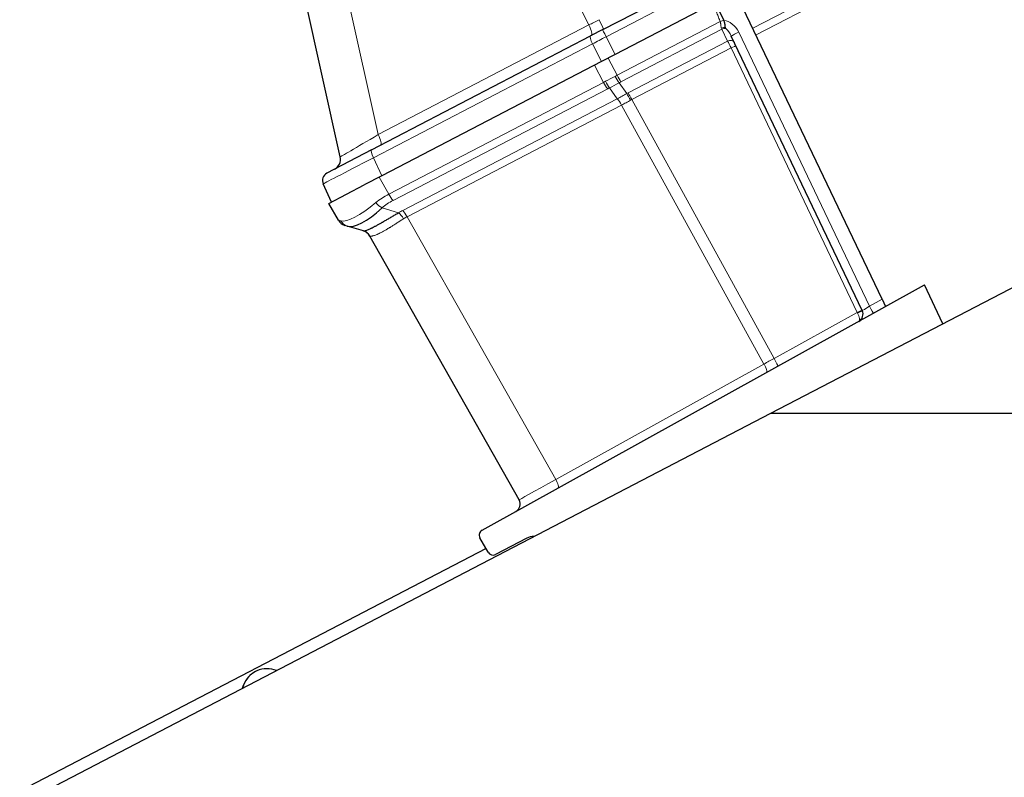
# Model space of a CAD drawing. Header units: inches. Extents: x 0 to 23760, y -13 to 16800.
# Tile 190 of 256: x 10246 to 10601, y 13823 to 14096. Entities that reach past the tile are written whole.
import ezdxf

# ---------------------------------------------------------------- set-up
doc = ezdxf.new("R2010")
doc.units = ezdxf.units.IN
doc.layers.add('1', color=7, linetype='Continuous', true_color=0xffffff)

msp = doc.modelspace()

# ---------------------------------------------------------------- linework, layer by layer
at = {"layer": '1', "color": 2, "linetype": 'Continuous', "lineweight": 25}
for p, q in [((10456.14, 14092.664), (10789.162, 14266.025)), ((10793.82, 14257.175), (10460.618, 14083.722)), ((10361.53, 14046.756), (10344.572, 14123.252)), ((10556.846, 13995.465), (10505.368, 14103.39)), ((10499.768, 14096.029), (10496.869, 14102.107)), ((10456.14, 14092.664), (10451.739, 14090.373)), ((10456.14, 14092.664), (10451.739, 14090.373)), ((10456.14, 14092.664), (10451.739, 14090.373)), ((10456.14, 14092.664), (10451.739, 14090.373)), ((10456.14, 14092.664), (10451.739, 14090.373)), ((10456.14, 14092.664), (10451.739, 14090.373)), ((10456.14, 14092.664), (10451.739, 14090.373)), ((10456.14, 14092.664), (10451.739, 14090.373)), ((10499.79, 14095.984), (10499.768, 14096.029)), ((10372.853, 14049.308), (10451.739, 14090.373)), ((10549.676, 13991.396), (10502.488, 14090.327)), ((10460.618, 14083.722), (10455.667, 14081.144)), ((10516.754, 13954.332), (10766.481, 14084.332)), ((10455.667, 14081.144), (10376.495, 14039.93)), ((10372.853, 14049.308), (10356.737, 14040.918)), ((10376.495, 14039.93), (10370.193, 14036.649)), ((10358.364, 14030.492), (10355.392, 14037.013)), ((10357.439, 14030.01), (10370.193, 14036.649)), ((10360.885, 14023.919), (10357.439, 14030.01)), ((10364.002, 14021.825), (10363.231, 14022.054)), ((10369.893, 14020.08), (10364.002, 14021.825)), ((10425.981, 13923.07), (10372.133, 14018.246)), ((10412.627, 13912.208), (10572.108, 14000.61)), ((10578.78, 13986.621), (10572.108, 14000.61)), ((10556.846, 13995.465), (10558.096, 13992.843)), ((10250.241, 13815.595), (10516.754, 13954.332)), ((10516.754, 13954.332), (10635.569, 13954.332)), ((10414.825, 13904.226), (10411.856, 13909.474)), ((10428.79, 13909.32), (10417.49, 13903.437)), ((10414.063, 13905.586), (10245.99, 13818.093)), ((10330.997, 13861.22), (10330.997, 13861.22)), ((10326.281, 13855.179), (10326.695, 13856.315)), ((10326.695, 13856.315), (10326.281, 13855.179)), ((10326.695, 13856.315), (10326.281, 13855.179))]:
    msp.add_line(p, q, dxfattribs=at)
at = {"layer": '1', "color": 110, "linetype": 'Continuous', "lineweight": 13}
for p, q in [((10790.382, 14263.455), (10457.36, 14090.094)), ((10510.22, 14093.217), (10800.106, 14244.122)), ((10801.407, 14241.715), (10511.398, 14090.747)), ((10451.138, 14094.334), (10413.175, 14168.586)), ((10358.405, 14130.442), (10375.177, 14054.791)), ((10375.177, 14054.791), (10451.138, 14094.334)), ((10461.353, 14076.219), (10498.474, 14095.543)), ((10499.099, 14092.782), (10462.655, 14073.81)), ((10501.145, 14088.493), (10499.099, 14092.782)), ((10457.36, 14090.094), (10460.618, 14083.722)), ((10505.152, 14091.71), (10552.269, 13992.928)), ((10452.409, 14087.517), (10373.523, 14046.451)), ((10455.667, 14081.144), (10452.409, 14087.517)), ((10465.284, 14069.824), (10501.145, 14088.493)), ((10502.385, 14086.054), (10466.584, 14067.418)), ((10547.858, 13990.717), (10502.385, 14086.054)), ((10458.093, 14082.407), (10461.353, 14076.219)), ((10456.398, 14073.64), (10453.138, 14079.828)), ((10379.03, 14033.364), (10456.398, 14073.64)), ((10457.924, 14071.348), (10380.555, 14031.072)), ((10461.396, 14067.734), (10458.565, 14071.668)), ((10462.009, 14073.461), (10464.809, 14069.57)), ((10384.074, 14027.483), (10461.396, 14067.734)), ((10462.914, 14065.457), (10385.591, 14025.206)), ((10514.262, 13972.089), (10462.934, 14065.468)), ((10466.584, 14067.418), (10517.879, 13974.099)), ((10373.523, 14046.451), (10376.495, 14039.93)), ((10375.584, 14039.456), (10379.03, 14033.364)), ((10376.613, 14028.39), (10382.573, 14026.625)), ((10385.591, 14025.206), (10439.188, 13930.474)), ((10552.269, 13992.928), (10556.846, 13995.465)), ((10517.879, 13974.099), (10547.858, 13990.717)), ((10439.188, 13930.474), (10514.262, 13972.089)), ((10326.695, 13856.315), (10326.695, 13856.315)), ((10326.695, 13856.315), (10326.695, 13856.315)), ((10326.695, 13856.315), (10326.695, 13856.315)), ((10326.695, 13856.315), (10326.695, 13856.315))]:
    msp.add_line(p, q, dxfattribs=at)
at = {"layer": '1', "color": 2, "linetype": 'Continuous', "lineweight": 25}
for centre, radius, start, end in [((10357.625, 14045.89), 4, 297.5, 12.5), ((10358.122, 14038.257), 3, 117.5, 204.5), ((10364.367, 14025.889), 4, 209.5, 253.5), ((10368.652, 14016.276), 4, 29.5, 73.5), ((10546.968, 13990.105), 3, 299, 25.5), ((10423.37, 13921.593), 3, 299, 29.5), ((10413.597, 13910.459), 2, 119, 209.5), ((10431.099, 13904.885), 5, 87.03687, 117.5), ((10416.566, 13905.211), 2, 209.5, 297.5), ((10335.152, 13853.237), 9, 67.77723, 160), ((10335.152, 13853.237), 9, 117.49902, 160)]:
    msp.add_arc(centre, radius, start, end, dxfattribs=at)
at = {"layer": '1', "color": 110, "linetype": 'Continuous', "lineweight": 13}
for centre, major_axis, ratio, start_param, end_param in [((10455.336, 14096.755), (17.727, 9.261), 0.0104215, 4.467904, 4.6770554), ((10454.586, 14096.365), (1.847, -3.548), 0.0348995, 0, 1.5184364), ((10450.184, 14094.074), (1.847, -3.548), 0.2419219, 0, 1.5184364), ((10457.525, 14090.003), (1.385, -2.661), 0.0348995, 3.1415927, 4.6600291), ((10498.445, 14095.449), (-1.86, -0.735), 0.0383473, 3.905781, 4.6813136), ((10499.438, 14092.075), (1.805, 0.861), 0.6108356, 0.7931781, 1.5644616), ((10497.861, 14095.382), (-1.661, 3.645), 0.017402, 3.9104495, 4.0569499), ((10499.72, 14091.484), (1.805, 0.861), 0.719748, 0.7957294, 1.5716725), ((10500.639, 14089.557), (-2.897, 6.073), 0.7431451, 4.712389, 5.8716685), ((10500.683, 14089.466), (-1.967, 4.124), 0.4377405, 4.712389, 5.5081184), ((10453.124, 14087.712), (1.385, -2.661), 0.2419219, 3.1415927, 4.6600291), ((10458.275, 14090.394), (23.96, 12.448), 0.0057899, 1.6060004, 1.8151519), ((10505.196, 14091.618), (2.708, 1.292), 0.0336829, 1.5707963, 3.1415927), ((10501.767, 14087.194), (1.805, 0.861), 0.719748, 0, 1.5716725), ((10502.386, 14085.895), (-1.785, 3.58), 0.0174444, 4.7482984, 5.5155451), ((10502.356, 14085.959), (1.805, 0.861), 0.0368135, 0, 1.5371762), ((10457.425, 14085.707), (23.178, 13.919), 0.3756022, 4.4789729, 4.6243239), ((10472.847, 14056.43), (25.255, 9.703), 0.8427896, 1.7054756, 1.7374558), ((10460.766, 14076.058), (1.96, -3.487), 0.0679389, 4.7452354, 5.5135924), ((10461.412, 14076.408), (1.847, -3.548), 0.0348995, 4.7472956, 5.5152404), ((10472.847, 14056.43), (-28.476, 0.169), 0.7384299, 5.3006404, 5.3326206), ((10457.191, 14074.21), (1.847, -3.548), 0.2419219, 4.7472956, 5.5152404), ((10457.832, 14074.531), (1.73, -3.607), 0.2095523, 4.754266, 5.522623), ((10473.58, 14053.568), (-24.524, 7.667), 0.7774599, 5.5879942, 5.6199743), ((10457.425, 14085.707), (22.885, 14.404), 0.4758533, 4.4691274, 4.6144785), ((10474.09, 14053.833), (-22.388, 6.999), 0.9608378, 5.5153373, 5.5473174), ((10462.128, 14064.872), (-1.847, 3.548), 0.2419219, 4.7516589, 5.5152404), ((10462.149, 14064.883), (-1.851, 3.546), 0.2419645, 4.751379, 5.5150196), ((10477.615, 14049.167), (-23.608, 7.31), 0.9433497, 5.5217768, 5.5442303), ((10466.052, 14066.973), (-1.926, 3.506), 0.058133, 4.7471652, 5.5141933), ((10466.526, 14067.227), (-1.847, 3.548), 0.0348995, 4.7479937, 5.5152404), ((10478.858, 14046.57), (-14.681, 19.331), 0.8196556, 6.140243, 6.1626961), ((10379.664, 14057.363), (18.134, 10.607), 0.00224, 1.81956, 3.1408724), ((10374.223, 14054.531), (-1.847, 3.548), 0.2419219, 3.1415927, 4.6600291), ((10379.439, 14049.354), (24.047, 12.341), 0.0045296, 1.817072, 3.1413816), ((10374.238, 14046.647), (1.385, -2.661), 0.2419219, 3.1415927, 4.6600291), ((10396.113, 14016.485), (-28.804, 0.399), 0.722843, 5.3572629, 5.5780937), ((10379.823, 14033.935), (1.847, -3.548), 0.2419219, 4.7472956, 5.5152404), ((10379.809, 14045.302), (18.953, 21.143), 0.2465223, 3.2795248, 4.1633617), ((10375.881, 14031.253), (2.644, -3.001), 0.4458674, 4.6436152, 5.4305513), ((10396.845, 14013.622), (-25.026, 7.413), 0.753739, 5.620436, 5.8412669), ((10401.128, 14009.181), (-26.111, 7.967), 0.7536205, 5.6284154, 5.7034333), ((10383.305, 14023.763), (-2.122, 3.391), 0.3160454, 4.7285065, 5.4930646), ((10384.806, 14024.62), (-1.847, 3.548), 0.2419219, 4.7516589, 5.5152404), ((10401.861, 14006.318), (-21.454, 14.341), 0.7066026, 5.9092122, 5.9842302), ((10396.113, 14016.485), (-35.228, 7.434), 0.0022709, 0.0020032, 0.222834), ((10365.138, 14025.66), (-1.136, -3.835), 0.9510037, 5.4962492, 6.2831853), ((10401.778, 14006.463), (-29.645, 11.783), 0.002496, 6.2064394, 6.2862869), ((10547.829, 13990.622), (1.805, 0.861), 0.0368135, 0, 1.5371762), ((10547.844, 13990.59), (-1.401, 2.654), 0.0238692, 4.6517894, 4.7475549), ((10547.87, 13990.535), (-1.805, -0.861), 0.0587977, 1.6102188, 3.1415927), ((10546.968, 13990.105), (-1.454, 2.624), 0.3572125, 3.1415927, 4.6513025), ((10552.225, 13993.019), (2.55, 1.623), 0.0331858, 3.1375287, 4.708325), ((10552.225, 13993.019), (-1.454, 2.624), 0.0020575, 1.6044228, 3.1415927), ((10518.553, 13974.354), (17.487, 9.706), 0.0052231, 1.6064562, 1.8157804), ((10513.674, 13971.649), (1.454, -2.624), 0.2428118, 0, 1.6037207), ((10517.835, 13973.956), (1.454, -2.624), 0.0358188, 0, 1.6054753), ((10443.487, 13932.744), (17.506, 9.674), 0.0047621, 1.8162585, 3.1416404), ((10438.599, 13930.035), (1.454, -2.624), 0.2428118, 0, 1.6037207)]:
    msp.add_ellipse(centre, major_axis=major_axis, ratio=ratio, start_param=start_param, end_param=end_param, dxfattribs=at)
at = {"layer": '1', "color": 2, "linetype": 'Continuous', "lineweight": 25}
for centre, major_axis, ratio, start_param, end_param in [((10379.809, 14045.302), (16.664, 23.061), 0.3072628, 3.2490905, 4.1329274), ((10368.757, 14016.245), (1.136, 3.835), 0.9934032, 5.5144739, 6.2831853)]:
    msp.add_ellipse(centre, major_axis=major_axis, ratio=ratio, start_param=start_param, end_param=end_param, dxfattribs=at)
at = {"layer": '1', "color": 110, "linetype": 'Continuous', "lineweight": 13}
for points, knots in [([(10498.474, 14095.543), (10498.271, 14096.06), (10498.07, 14096.577), (10497.676, 14097.615), (10497.483, 14098.135), (10497.203, 14098.919), (10497.111, 14099.181), (10496.931, 14099.706), (10496.843, 14099.97), (10496.672, 14100.497), (10496.59, 14100.762), (10496.472, 14101.161), (10496.433, 14101.295), (10496.36, 14101.562), (10496.324, 14101.696), (10496.29, 14101.831)], [0, 0, 0, 0, 0.25, 0.25, 0.5, 0.5, 0.625, 0.625, 0.75, 0.75, 0.875, 0.875, 0.9375, 0.9375, 1, 1, 1, 1]), ([(10498.924, 14093.183), (10498.915, 14093.203), (10498.907, 14093.223), (10498.891, 14093.264), (10498.883, 14093.285), (10498.862, 14093.348), (10498.849, 14093.391), (10498.813, 14093.522), (10498.794, 14093.613), (10498.76, 14093.8), (10498.746, 14093.896), (10498.727, 14094.044), (10498.721, 14094.094), (10498.709, 14094.195), (10498.704, 14094.245), (10498.687, 14094.398), (10498.676, 14094.5), (10498.652, 14094.707), (10498.638, 14094.811), (10498.605, 14095.019), (10498.586, 14095.124), (10498.55, 14095.282), (10498.537, 14095.334), (10498.508, 14095.439), (10498.492, 14095.492), (10498.474, 14095.543)], [0, 0, 0, 0, 0.03125, 0.03125, 0.0625, 0.0625, 0.125, 0.125, 0.25, 0.25, 0.375, 0.375, 0.4375, 0.4375, 0.5, 0.5, 0.625, 0.625, 0.75, 0.75, 0.875, 0.875, 0.9375, 0.9375, 1, 1, 1, 1]), ([(10461.414, 14067.744), (10461.413, 14067.743), (10461.411, 14067.742), (10461.408, 14067.741), (10461.406, 14067.74), (10461.402, 14067.737), (10461.399, 14067.736), (10461.396, 14067.734)], [0, 0, 0, 0, 0.2581912, 0.2581912, 0.5163823, 0.5163823, 1, 1, 1, 1]), ([(10462.914, 14065.457), (10462.915, 14065.458), (10462.917, 14065.459), (10462.921, 14065.461), (10462.923, 14065.462), (10462.928, 14065.465), (10462.931, 14065.467), (10462.934, 14065.468)], [0, 0, 0, 0, 0.2576628, 0.2576628, 0.5153256, 0.5153256, 1, 1, 1, 1]), ([(10384.343, 14024.488), (10383.949, 14024.236), (10383.564, 14023.987), (10382.809, 14023.497), (10382.438, 14023.256), (10381.71, 14022.785), (10381.353, 14022.554), (10380.651, 14022.104), (10380.306, 14021.885), (10379.797, 14021.566), (10379.629, 14021.461), (10379.379, 14021.307), (10379.296, 14021.256), (10379.132, 14021.155), (10379.05, 14021.105), (10378.645, 14020.859), (10378.331, 14020.671), (10377.722, 14020.316), (10377.131, 14019.979), (10376.578, 14019.682), (10376.043, 14019.405), (10375.785, 14019.276), (10375.506, 14019.143), (10375.475, 14019.128), (10375.414, 14019.099), (10375.383, 14019.085), (10375.292, 14019.042), (10375.112, 14018.959), (10374.939, 14018.883), (10374.603, 14018.739), (10374.392, 14018.654), (10373.994, 14018.506), (10373.808, 14018.443), (10373.461, 14018.337), (10373.301, 14018.294), (10373.08, 14018.245), (10373.009, 14018.231), (10372.909, 14018.214), (10372.877, 14018.208), (10372.813, 14018.199), (10372.782, 14018.195), (10372.633, 14018.179), (10372.529, 14018.175), (10372.352, 14018.184), (10372.279, 14018.197), (10372.222, 14018.217)], [0, 0, 0, 0, 0.0625, 0.0625, 0.125, 0.125, 0.1875, 0.1875, 0.25, 0.25, 0.28125, 0.28125, 0.296875, 0.296875, 0.3125, 0.3125, 0.375, 0.375, 0.4375, 0.5, 0.5, 0.5625, 0.5625, 0.5703125, 0.5703125, 0.578125, 0.578125, 0.59375, 0.625, 0.625, 0.6875, 0.6875, 0.75, 0.75, 0.8125, 0.8125, 0.84375, 0.84375, 0.859375, 0.859375, 0.875, 0.875, 0.9375, 0.9375, 1, 1, 1, 1])]:
    msp.add_open_spline(points, degree=3, knots=knots, dxfattribs=at)
at = {"layer": '1', "color": 2, "linetype": 'Continuous', "lineweight": 25}
for points, knots in [([(10500.33, 14093.465), (10500.321, 14093.487), (10500.314, 14093.508), (10500.303, 14093.552), (10500.299, 14093.573), (10500.292, 14093.617), (10500.289, 14093.639), (10500.285, 14093.684), (10500.283, 14093.706), (10500.278, 14093.775), (10500.275, 14093.821), (10500.27, 14093.916), (10500.267, 14093.964), (10500.26, 14094.062), (10500.256, 14094.113), (10500.25, 14094.189), (10500.248, 14094.215), (10500.243, 14094.267), (10500.24, 14094.294), (10500.226, 14094.426), (10500.212, 14094.534), (10500.177, 14094.753), (10500.156, 14094.865), (10500.125, 14095.006), (10500.119, 14095.035), (10500.105, 14095.091), (10500.098, 14095.12), (10500.076, 14095.205), (10500.06, 14095.262), (10500.01, 14095.431), (10499.935, 14095.655), (10499.842, 14095.875), (10499.79, 14095.984)], [0, 0, 0, 0, 0.03125, 0.03125, 0.0625, 0.0625, 0.09375, 0.09375, 0.125, 0.125, 0.1875, 0.1875, 0.25, 0.25, 0.3125, 0.3125, 0.34375, 0.34375, 0.375, 0.375, 0.5, 0.5, 0.625, 0.625, 0.65625, 0.65625, 0.6875, 0.6875, 0.75, 0.75, 0.875, 1, 1, 1, 1]), ([(10500.541, 14093.014), (10500.523, 14093.05), (10500.506, 14093.085), (10500.47, 14093.158), (10500.453, 14093.195), (10500.4, 14093.308), (10500.365, 14093.385), (10500.33, 14093.465)], [0, 0, 0, 0, 0.25, 0.25, 0.5, 0.5, 1, 1, 1, 1]), ([(10369.893, 14020.08), (10369.925, 14020.071), (10369.974, 14020.069), (10370.109, 14020.081), (10370.194, 14020.096), (10370.323, 14020.125), (10370.349, 14020.132), (10370.405, 14020.146), (10370.434, 14020.154), (10370.524, 14020.179), (10370.588, 14020.198), (10370.791, 14020.262), (10370.943, 14020.314), (10371.276, 14020.439), (10371.459, 14020.512), (10371.854, 14020.678), (10372.066, 14020.771), (10372.409, 14020.928), (10372.527, 14020.983), (10372.709, 14021.07), (10372.771, 14021.099), (10372.866, 14021.145), (10372.898, 14021.16), (10372.961, 14021.191), (10373.25, 14021.332), (10373.554, 14021.486), (10374.117, 14021.777), (10374.704, 14022.088), (10375.337, 14022.435), (10375.994, 14022.801), (10376.334, 14022.993), (10376.774, 14023.245), (10376.862, 14023.296), (10377.042, 14023.399), (10377.132, 14023.451), (10377.404, 14023.608), (10377.588, 14023.714), (10378.143, 14024.037), (10378.52, 14024.258), (10379.289, 14024.709), (10379.681, 14024.94), (10380.48, 14025.409), (10380.887, 14025.648), (10381.718, 14026.132), (10382.141, 14026.377), (10382.573, 14026.625)], [0, 0, 0, 0, 0.0625, 0.0625, 0.125, 0.125, 0.140625, 0.140625, 0.15625, 0.15625, 0.1875, 0.1875, 0.25, 0.25, 0.3125, 0.3125, 0.375, 0.375, 0.40625, 0.40625, 0.421875, 0.421875, 0.4296875, 0.4296875, 0.4375, 0.5, 0.5, 0.5625, 0.625, 0.625, 0.6875, 0.6875, 0.703125, 0.703125, 0.71875, 0.71875, 0.75, 0.75, 0.8125, 0.8125, 0.875, 0.875, 0.9375, 0.9375, 1, 1, 1, 1])]:
    msp.add_open_spline(points, degree=3, knots=knots, dxfattribs=at)
at = {"layer": '1', "color": 110, "linetype": 'Continuous', "lineweight": 13}
for points in [[(10461.414, 14067.744), (10461.973, 14068.041), (10463.097, 14068.643), (10464.236, 14069.259), (10464.809, 14069.57)], [(10466.188, 14067.207), (10465.642, 14066.907), (10464.553, 14066.316), (10463.473, 14065.747), (10462.934, 14065.468)]]:
    msp.add_open_spline(points, degree=3, dxfattribs=at)

doc.saveas('drawing.dxf')
